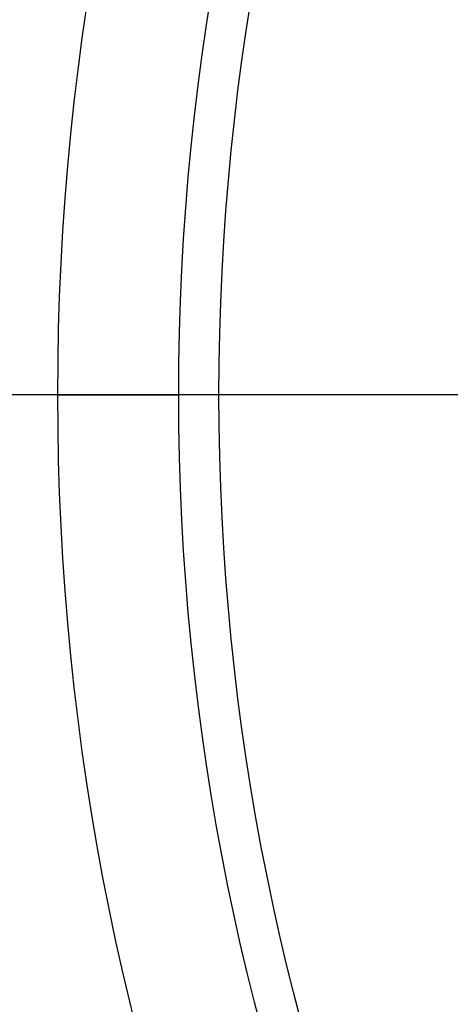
# Model space of a CAD drawing. Header units: millimetres. Extents: x -645 to 645, y -195 to 195.
# Tile 5 of 87: x -515 to -504, y -15 to 9. Entities that reach past the tile are written whole.
import ezdxf

# ---------------------------------------------------------------- set-up
doc = ezdxf.new("R2010")
doc.units = ezdxf.units.MM
doc.header["$MEASUREMENT"] = 0
doc.layers.add('Predefinito', color=7, linetype='Continuous', true_color=0x000000)

# ---------------------------------------------------------------- blocks, each defined once
blk = doc.blocks.new('062000094731')
at = {"layer": 'Predefinito'}
for p, q in [((-501, 0, 4), (-643, 0, 4)), ((-501, 0), (-643, 0))]:
    blk.add_line(p, q, dxfattribs=at)
for centre, radius in [((-450, 0, 2), 195), ((-450, 0, 4), 193), ((-450, 0), 193)]:
    blk.add_arc(centre, radius, 90, 270, dxfattribs=at)
blk = doc.blocks.new('155000385064')
at = {"layer": 'Predefinito'}
for p, q in [((0, 54, 2), (0, 64, 2)), ((0, 64, 3), (0, 64, 2)), ((0, 39, 6), (0, 61, 6))]:
    blk.add_line(p, q, dxfattribs=at)
for centre, radius, start, end in [((0, 0, 3), 64, 0.89528, 179.10472), ((0, 0, 2), 64, 0.89528, 179.10472), ((0, 0, 2.5), 64, 0.89528, 179.10472), ((0, 0, 6), 61, 0.93932, 179.06068), ((0, 0, 6), 61, 0.93932, 179.06068)]:
    blk.add_arc(centre, radius, start, end, dxfattribs=at)
at = {"layer": 'Predefinito', "extrusion": (1, 0, 0)}
blk.add_arc((61, 3), 3, 0, 90, dxfattribs=at)
blk = doc.blocks.new('155000387064')
at = {"layer": 'Predefinito'}
for p, q in [((0, 64, -3), (0, 64, -2)), ((0, 52, -2), (0, 64, -2)), ((0, 47.25, -7), (0, 60, -7))]:
    blk.add_line(p, q, dxfattribs=at)
for centre, radius, start, end in [((0, 0, -2), 64, 0.89528, 179.10472), ((0, 0, -3), 64, 0.89528, 179.10472), ((0, 0, -2.5), 64, 0.89528, 179.10472), ((0, 0, -7), 60, 0.95497, 179.04503), ((0, 0, -7), 60, 90, 179.04503)]:
    blk.add_arc(centre, radius, start, end, dxfattribs=at)
at = {"layer": 'Predefinito', "extrusion": (1, 0, 0)}
blk.add_arc((60, -3), 4, 270, 0, dxfattribs=at)
blk = doc.blocks.new('Assem1')
at = {"layer": 'Predefinito', "extrusion": (-5.55112e-17, 0, -1), "rotation": 180}
blk.add_blockref('062000094731', (0, 0, 600), dxfattribs=at)
at = {"layer": 'Predefinito', "extrusion": (-5.5599e-17, -5.55111e-17, -1), "rotation": 270}
blk.add_blockref('155000385064', (450, 0, 601), dxfattribs=at)
at = {"layer": 'Predefinito', "extrusion": (-3.42477e-17, 5.12772e-17, -1), "rotation": 270}
blk.add_blockref('155000387064', (450, 0, 602), dxfattribs=at)

msp = doc.modelspace()

# ---------------------------------------------------------------- block references
at = {"layer": 'Predefinito'}
msp.add_blockref('Assem1', (0, 0), dxfattribs=at)

doc.saveas('drawing.dxf')
